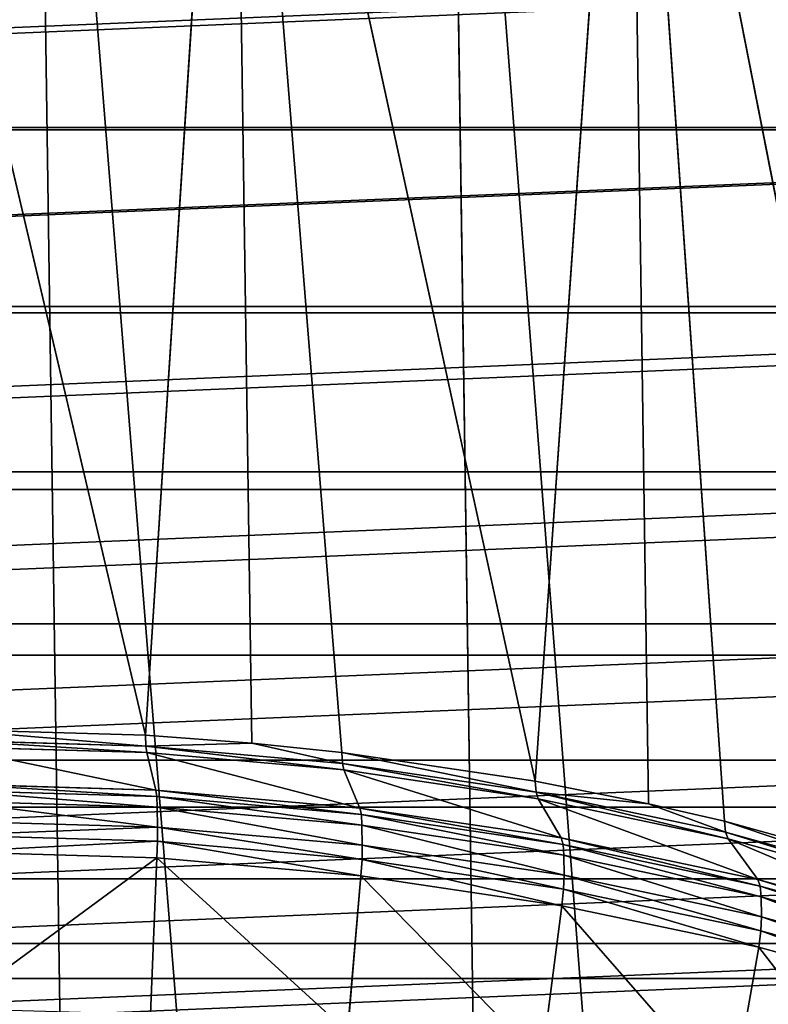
# Model space of a CAD drawing. Extents: x 0 to 4.1, y 0 to 10.7.
# Tile 177 of 256: x 2.1 to 2.7, y 6.3 to 7. Entities that reach past the tile are written whole.
import ezdxf

# ---------------------------------------------------------------- set-up
doc = ezdxf.new("R2010")
doc.units = 0
doc.header["$LTSCALE"] = 2.54
doc.layers.get('0').update_dxf_attribs({"linetype": 'CONTINUOUS'})

# ---------------------------------------------------------------- blocks, each defined once
blk = doc.blocks.new('FOURTY_KINKIET_I_PM_STL_4')
at = {"color": 0}
for p, q in [((0.16919, 3.26933, -2.37908), (0.09965, 8.07766, 2.42875)), ((0.16919, 3.26933, -2.37908), (0.09965, 8.07766, 2.42875)), ((0.48828, 3.2419, -2.34703), (0.41874, 8.05023, 2.4608)), ((0.48828, 3.2419, -2.34703), (0.41874, 8.05023, 2.4608)), ((-0.06092, 7.97156, 2.53253), (0.18542, 6.92251, 1.49351)), ((-0.06092, 7.97156, 2.53253), (0.18542, 6.92251, 1.49351)), ((0.25241, 7.96215, 2.54648), (0.18542, 6.92251, 1.49351)), ((0.25241, 7.96215, 2.54648), (0.18542, 6.92251, 1.49351)), ((0.26754, 6.91638, 1.50083), (0.25241, 7.96215, 2.54648)), ((0.33694, 6.90914, 1.50908), (0.25241, 7.96215, 2.54648)), ((0.26754, 6.91638, 1.50083), (0.25241, 7.96215, 2.54648)), ((0.33694, 6.90914, 1.50908), (0.25241, 7.96215, 2.54648)), ((0.48625, 6.88695, 1.53343), (0.25241, 7.96215, 2.54648)), ((0.48625, 6.88695, 1.53343), (0.25241, 7.96215, 2.54648)), ((0.48625, 6.88695, 1.53343), (0.55845, 7.9154, 2.59766)), ((0.48625, 6.88695, 1.53343), (0.55845, 7.9154, 2.59766)), ((0.55845, 7.9154, 2.59766), (0.7742, 6.8168, 1.60775)), ((0.55845, 7.9154, 2.59766), (0.7742, 6.8168, 1.60775)), ((0.55845, 7.9154, 2.59766), (0.63234, 6.8561, 1.56639)), ((0.57357, 6.86964, 1.552), (0.55845, 7.9154, 2.59766)), ((0.57357, 6.86964, 1.552), (0.55845, 7.9154, 2.59766)), ((0.55845, 7.9154, 2.59766), (0.63234, 6.8561, 1.56639)), ((0.03273, 6.92698, 1.48684), (0.18542, 6.92251, 1.49351)), ((0.03273, 6.92698, 1.48684), (0.18542, 6.92251, 1.49351)), ((0.18542, 6.92251, 1.49351), (0.26754, 6.91638, 1.50083)), ((0.18542, 6.92251, 1.49351), (0.26754, 6.91638, 1.50083)), ((0.18542, 6.92251, 1.49351), (0.18574, 6.91421, 1.48256)), ((0.18542, 6.92251, 1.49351), (0.18574, 6.91421, 1.48256)), ((0.03289, 6.91869, 1.47587), (0.18574, 6.91421, 1.48256)), ((0.03289, 6.91869, 1.47587), (0.18574, 6.91421, 1.48256)), ((0.18638, 6.90921, 1.46977), (0.03308, 6.91369, 1.46306)), ((0.18638, 6.90921, 1.46977), (0.03308, 6.91369, 1.46306)), ((0.26754, 6.91638, 1.50083), (0.18574, 6.91421, 1.48256)), ((0.26754, 6.91638, 1.50083), (0.18574, 6.91421, 1.48256)), ((0.18574, 6.91421, 1.48256), (0.33741, 6.90083, 1.49814)), ((0.18638, 6.90921, 1.46977), (0.18574, 6.91421, 1.48256)), ((0.18574, 6.91421, 1.48256), (0.33741, 6.90083, 1.49814)), ((0.18638, 6.90921, 1.46977), (0.18574, 6.91421, 1.48256)), ((0.26754, 6.91638, 1.50083), (0.33694, 6.90914, 1.50908)), ((0.26754, 6.91638, 1.50083), (0.33694, 6.90914, 1.50908)), ((0.26754, 6.91638, 1.50083), (0.33741, 6.90083, 1.49814)), ((0.26754, 6.91638, 1.50083), (0.33741, 6.90083, 1.49814)), ((0.19351, 6.88025, 1.34906), (0.18638, 6.90921, 1.46977)), ((0.19351, 6.88025, 1.34906), (0.18638, 6.90921, 1.46977)), ((0.33851, 6.89578, 1.4854), (0.18638, 6.90921, 1.46977)), ((0.33851, 6.89578, 1.4854), (0.18638, 6.90921, 1.46977)), ((0.33694, 6.90914, 1.50908), (0.48625, 6.88695, 1.53343)), ((0.33694, 6.90914, 1.50908), (0.48625, 6.88695, 1.53343)), ((0.33694, 6.90914, 1.50908), (0.33741, 6.90083, 1.49814)), ((0.33694, 6.90914, 1.50908), (0.33741, 6.90083, 1.49814)), ((0.33741, 6.90083, 1.49814), (0.48688, 6.87862, 1.52251)), ((0.33851, 6.89578, 1.4854), (0.33741, 6.90083, 1.49814)), ((0.33741, 6.90083, 1.49814), (0.48688, 6.87862, 1.52251)), ((0.33851, 6.89578, 1.4854), (0.33741, 6.90083, 1.49814)), ((0.35097, 6.86635, 1.36523), (0.33851, 6.89578, 1.4854)), ((0.35097, 6.86635, 1.36523), (0.33851, 6.89578, 1.4854)), ((0.48842, 6.8735, 1.50984), (0.33851, 6.89578, 1.4854)), ((0.48842, 6.8735, 1.50984), (0.33851, 6.89578, 1.4854)), ((0.03483, 6.88489, 1.34212), (0.19351, 6.88025, 1.34906)), ((0.03483, 6.88489, 1.34212), (0.19351, 6.88025, 1.34906)), ((0.48625, 6.88695, 1.53343), (0.57357, 6.86964, 1.552)), ((0.48625, 6.88695, 1.53343), (0.57357, 6.86964, 1.552)), ((0.48625, 6.88695, 1.53343), (0.48688, 6.87862, 1.52251)), ((0.48625, 6.88695, 1.53343), (0.48688, 6.87862, 1.52251)), ((0.19415, 6.87524, 1.33627), (0.03501, 6.8799, 1.32931)), ((0.19415, 6.87524, 1.33627), (0.03501, 6.8799, 1.32931)), ((0.19351, 6.88025, 1.34906), (0.35097, 6.86635, 1.36523)), ((0.19351, 6.88025, 1.34906), (0.35097, 6.86635, 1.36523)), ((0.19351, 6.88025, 1.34906), (0.19415, 6.87524, 1.33627)), ((0.19351, 6.88025, 1.34906), (0.19415, 6.87524, 1.33627)), ((0.35207, 6.86131, 1.35249), (0.19415, 6.87524, 1.33627)), ((0.19415, 6.87524, 1.33627), (0.19446, 6.86695, 1.32531)), ((0.19415, 6.87524, 1.33627), (0.19446, 6.86695, 1.32531)), ((0.35207, 6.86131, 1.35249), (0.19415, 6.87524, 1.33627)), ((0.57357, 6.86964, 1.552), (0.48688, 6.87862, 1.52251)), ((0.48688, 6.87862, 1.52251), (0.63311, 6.84773, 1.55551)), ((0.57357, 6.86964, 1.552), (0.48688, 6.87862, 1.52251)), ((0.48842, 6.8735, 1.50984), (0.48688, 6.87862, 1.52251)), ((0.48688, 6.87862, 1.52251), (0.63311, 6.84773, 1.55551)), ((0.48842, 6.8735, 1.50984), (0.48688, 6.87862, 1.52251)), ((0.50614, 6.84329, 1.39054), (0.48842, 6.8735, 1.50984)), ((0.50614, 6.84329, 1.39054), (0.48842, 6.8735, 1.50984)), ((0.63509, 6.84253, 1.54294), (0.48842, 6.8735, 1.50984)), ((0.63509, 6.84253, 1.54294), (0.48842, 6.8735, 1.50984)), ((0.19446, 6.86695, 1.32531), (0.03517, 6.87161, 1.31835)), ((0.19446, 6.86695, 1.32531), (0.03517, 6.87161, 1.31835)), ((0.35253, 6.853, 1.34155), (0.19446, 6.86695, 1.32531)), ((0.19446, 6.86695, 1.32531), (0.19469, 6.85161, 1.30997)), ((0.19446, 6.86695, 1.32531), (0.19469, 6.85161, 1.30997)), ((0.35253, 6.853, 1.34155), (0.19446, 6.86695, 1.32531)), ((0.35097, 6.86635, 1.36523), (0.50614, 6.84329, 1.39054)), ((0.35097, 6.86635, 1.36523), (0.50614, 6.84329, 1.39054)), ((0.35097, 6.86635, 1.36523), (0.35207, 6.86131, 1.35249)), ((0.35097, 6.86635, 1.36523), (0.35207, 6.86131, 1.35249)), ((0.57357, 6.86964, 1.552), (0.63234, 6.8561, 1.56639)), ((0.57357, 6.86964, 1.552), (0.63234, 6.8561, 1.56639)), ((0.57357, 6.86964, 1.552), (0.63311, 6.84773, 1.55551)), ((0.57357, 6.86964, 1.552), (0.63311, 6.84773, 1.55551)), ((0.50768, 6.83818, 1.37787), (0.35207, 6.86131, 1.35249)), ((0.35207, 6.86131, 1.35249), (0.35253, 6.853, 1.34155)), ((0.35207, 6.86131, 1.35249), (0.35253, 6.853, 1.34155)), ((0.50768, 6.83818, 1.37787), (0.35207, 6.86131, 1.35249)), ((0.03539, 6.85627, 1.30301), (0.19469, 6.85161, 1.30997)), ((0.03539, 6.85627, 1.30301), (0.19469, 6.85161, 1.30997)), ((0.19469, 6.85161, 1.30997), (0.19465, 6.84065, 1.30167)), ((0.19469, 6.85161, 1.30997), (0.19465, 6.84065, 1.30167)), ((0.19469, 6.85161, 1.30997), (0.35276, 6.83765, 1.32621)), ((0.19469, 6.85161, 1.30997), (0.35276, 6.83765, 1.32621)), ((0.5083, 6.82985, 1.36695), (0.35253, 6.853, 1.34155)), ((0.35253, 6.853, 1.34155), (0.35276, 6.83765, 1.32621)), ((0.35253, 6.853, 1.34155), (0.35276, 6.83765, 1.32621)), ((0.5083, 6.82985, 1.36695), (0.35253, 6.853, 1.34155)), ((0.63234, 6.8561, 1.56639), (0.7742, 6.8168, 1.60775)), ((0.63234, 6.8561, 1.56639), (0.7742, 6.8168, 1.60775)), ((0.63234, 6.8561, 1.56639), (0.63311, 6.84773, 1.55551)), ((0.63234, 6.8561, 1.56639), (0.63311, 6.84773, 1.55551)), ((0.19465, 6.84065, 1.30167), (0.03551, 6.8453, 1.29472)), ((0.19465, 6.84065, 1.30167), (0.03551, 6.8453, 1.29472)), ((0.50614, 6.84329, 1.39054), (0.65796, 6.81123, 1.4248)), ((0.50614, 6.84329, 1.39054), (0.65796, 6.81123, 1.4248)), ((0.50614, 6.84329, 1.39054), (0.50768, 6.83818, 1.37787)), ((0.50614, 6.84329, 1.39054), (0.50768, 6.83818, 1.37787)), ((0.63311, 6.84773, 1.55551), (0.77511, 6.80839, 1.59691)), ((0.63509, 6.84253, 1.54294), (0.63311, 6.84773, 1.55551)), ((0.63311, 6.84773, 1.55551), (0.77511, 6.80839, 1.59691)), ((0.63509, 6.84253, 1.54294), (0.63311, 6.84773, 1.55551)), ((0.19465, 6.84065, 1.30167), (0.19427, 6.82785, 1.29666)), ((0.19465, 6.84065, 1.30167), (0.19427, 6.82785, 1.29666)), ((0.35257, 6.82671, 1.3179), (0.19465, 6.84065, 1.30167)), ((0.35257, 6.82671, 1.3179), (0.19465, 6.84065, 1.30167)), ((0.35276, 6.83765, 1.32621), (0.35257, 6.82671, 1.3179)), ((0.35276, 6.83765, 1.32621), (0.35257, 6.82671, 1.3179)), ((0.35276, 6.83765, 1.32621), (0.50852, 6.81451, 1.35161)), ((0.35276, 6.83765, 1.32621), (0.50852, 6.81451, 1.35161)), ((0.65993, 6.80603, 1.41223), (0.50768, 6.83818, 1.37787)), ((0.50768, 6.83818, 1.37787), (0.5083, 6.82985, 1.36695)), ((0.50768, 6.83818, 1.37787), (0.5083, 6.82985, 1.36695)), ((0.65993, 6.80603, 1.41223), (0.50768, 6.83818, 1.37787)), ((0.65796, 6.81123, 1.4248), (0.63509, 6.84253, 1.54294)), ((0.65796, 6.81123, 1.4248), (0.63509, 6.84253, 1.54294)), ((0.77751, 6.80307, 1.58447), (0.63509, 6.84253, 1.54294)), ((0.77751, 6.80307, 1.58447), (0.63509, 6.84253, 1.54294)), ((0.19427, 6.82785, 1.29666), (0.03558, 6.83249, 1.28972)), ((0.19427, 6.82785, 1.29666), (0.03558, 6.83249, 1.28972)), ((0.19427, 6.82785, 1.29666), (0.1893, 6.70705, 1.26763)), ((0.19427, 6.82785, 1.29666), (0.1893, 6.70705, 1.26763)), ((0.35173, 6.81395, 1.31284), (0.19427, 6.82785, 1.29666)), ((0.35173, 6.81395, 1.31284), (0.19427, 6.82785, 1.29666)), ((0.6607, 6.79766, 1.40135), (0.5083, 6.82985, 1.36695)), ((0.5083, 6.82985, 1.36695), (0.50852, 6.81451, 1.35161)), ((0.5083, 6.82985, 1.36695), (0.50852, 6.81451, 1.35161)), ((0.6607, 6.79766, 1.40135), (0.5083, 6.82985, 1.36695)), ((0.35257, 6.82671, 1.3179), (0.35173, 6.81395, 1.31284)), ((0.35257, 6.82671, 1.3179), (0.35173, 6.81395, 1.31284)), ((0.50818, 6.80358, 1.34328), (0.35257, 6.82671, 1.3179)), ((0.50818, 6.80358, 1.34328), (0.35257, 6.82671, 1.3179)), ((0.35173, 6.81395, 1.31284), (0.34143, 6.69362, 1.28326)), ((0.35173, 6.81395, 1.31284), (0.34143, 6.69362, 1.28326)), ((0.5069, 6.79089, 1.33814), (0.35173, 6.81395, 1.31284)), ((0.5069, 6.79089, 1.33814), (0.35173, 6.81395, 1.31284)), ((0.50852, 6.81451, 1.35161), (0.50818, 6.80358, 1.34328)), ((0.50852, 6.81451, 1.35161), (0.50818, 6.80358, 1.34328)), ((0.50852, 6.81451, 1.35161), (0.66093, 6.78232, 1.38601)), ((0.50852, 6.81451, 1.35161), (0.66093, 6.78232, 1.38601)), ((0.65796, 6.81123, 1.4248), (0.80538, 6.77039, 1.46778)), ((0.65796, 6.81123, 1.4248), (0.80538, 6.77039, 1.46778)), ((0.65796, 6.81123, 1.4248), (0.65993, 6.80603, 1.41223)), ((0.65796, 6.81123, 1.4248), (0.65993, 6.80603, 1.41223)), ((0.80778, 6.76507, 1.45533), (0.65993, 6.80603, 1.41223)), ((0.65993, 6.80603, 1.41223), (0.6607, 6.79766, 1.40135)), ((0.65993, 6.80603, 1.41223), (0.6607, 6.79766, 1.40135)), ((0.80778, 6.76507, 1.45533), (0.65993, 6.80603, 1.41223)), ((0.50818, 6.80358, 1.34328), (0.5069, 6.79089, 1.33814)), ((0.50818, 6.80358, 1.34328), (0.5069, 6.79089, 1.33814)), ((0.66043, 6.77143, 1.37763), (0.50818, 6.80358, 1.34328)), ((0.66043, 6.77143, 1.37763), (0.50818, 6.80358, 1.34328)), ((0.8087, 6.75666, 1.44449), (0.6607, 6.79766, 1.40135)), ((0.6607, 6.79766, 1.40135), (0.66093, 6.78232, 1.38601)), ((0.6607, 6.79766, 1.40135), (0.66093, 6.78232, 1.38601)), ((0.8087, 6.75666, 1.44449), (0.6607, 6.79766, 1.40135)), ((0.5069, 6.79089, 1.33814), (0.49134, 6.67135, 1.30771)), ((0.5069, 6.79089, 1.33814), (0.49134, 6.67135, 1.30771)), ((0.65871, 6.75883, 1.3724), (0.5069, 6.79089, 1.33814)), ((0.65871, 6.75883, 1.3724), (0.5069, 6.79089, 1.33814)), ((0.66093, 6.78232, 1.38601), (0.66043, 6.77143, 1.37763)), ((0.66093, 6.78232, 1.38601), (0.66043, 6.77143, 1.37763)), ((0.66093, 6.78232, 1.38601), (0.80892, 6.74132, 1.42915)), ((0.66093, 6.78232, 1.38601), (0.80892, 6.74132, 1.42915)), ((0.66043, 6.77143, 1.37763), (0.65871, 6.75883, 1.3724)), ((0.66043, 6.77143, 1.37763), (0.65871, 6.75883, 1.3724)), ((0.80828, 6.73047, 1.42074), (0.66043, 6.77143, 1.37763)), ((0.80828, 6.73047, 1.42074), (0.66043, 6.77143, 1.37763)), ((0.65871, 6.75883, 1.3724), (0.63801, 6.64037, 1.3408)), ((0.65871, 6.75883, 1.3724), (0.63801, 6.64037, 1.3408)), ((0.80614, 6.71799, 1.41538), (0.65871, 6.75883, 1.3724)), ((0.80614, 6.71799, 1.41538), (0.65871, 6.75883, 1.3724))]:
    blk.add_line(p, q, dxfattribs=at)
mesh = blk.add_polyface(dxfattribs=at)
corners = [(-0.85751, 9.14435, 3.75252), (-0.75132, 9.0625, 3.83591), (-0.81072, 9.15946, 3.73808), (-1.13787, 9.03055, 3.86227), (-0.97245, 8.9806, 3.91462), (-1.38925, 8.88661, 4.00259), (-1.22661, 8.84867, 4.04289), (-1.60513, 8.71625, 4.16984), (-1.44602, 8.68848, 4.19992), (-1.77992, 8.52389, 4.3597), (-1.62437, 8.50465, 4.38119), (-1.90909, 8.31451, 4.56723), (-1.75653, 8.30247, 4.58148), (-1.98931, 8.09353, 4.78708), (-1.83869, 8.08775, 4.79503), (-2.01848, 7.86668, 5.01353), (-1.8685, 7.86668, 5.0157), (-1.99587, 7.63982, 5.24074), (-1.84509, 7.6456, 5.23714), (-1.76914, 7.43088, 5.45298), (-1.92204, 7.41884, 5.46281), (-1.64283, 7.2287, 5.65701), (-1.79892, 7.20946, 5.67399), (-1.46979, 7.04487, 5.84336), (-1.6297, 7.0171, 5.86882), (-1.25501, 6.88468, 6.00667), (-1.41875, 6.84674, 6.04225), (-1.00467, 6.75275, 6.14224), (-1.17154, 6.7028, 6.18978), (-0.72596, 6.65286, 6.24617), (-0.89447, 6.589, 6.3076), (-0.4269, 6.58789, 6.31547), (-0.59471, 6.5083, 6.39264), (-0.1161, 6.55971, 6.34815), (0.67132, 6.54436, 6.37489), (0.36128, 6.48104, 6.43373), (-0.28004, 6.46277, 6.44273), (0.0414, 6.45361, 6.45654), (0.74852, 9.0625, 3.8576), (0.99891, 9.09142, 3.8323), (0.81073, 9.15946, 3.76153), (1.26191, 8.96213, 3.96541), (0.83099, 9.03475, 3.88654), (1.09647, 8.91842, 4.00673), (1.49173, 8.80447, 4.12641), (1.32988, 8.77183, 4.15671), (1.68244, 8.62252, 4.31113), (1.52448, 8.59921, 4.33217), (1.82909, 8.421, 4.5148), (1.6747, 8.4055, 4.52806), (1.92788, 8.20512, 4.73213), (1.77619, 8.1963, 4.73876), (1.97626, 7.98047, 4.9575), (1.82605, 7.97761, 4.95819), (1.97297, 7.75288, 5.18507), (1.82285, 7.75574, 5.18004), (1.76666, 7.53705, 5.39794), (1.91809, 7.52823, 5.40895), (1.65911, 7.32785, 5.60561), (1.81306, 7.31235, 5.62333), (1.5033, 7.13415, 5.79707), (1.66058, 7.11083, 5.82267), (1.3037, 6.96152, 5.96683), (1.46461, 6.92888, 6.0018), (1.06605, 6.81493, 6.11), (1.23022, 6.77122, 6.15609), (0.7972, 6.6986, 6.22246), (0.96349, 6.64193, 6.28153), (0.50488, 6.61587, 6.30097), (0.1975, 6.56912, 6.34327)]
mesh.append_faces([[corners[k] for k in face] for face in [(0, 1, 2), (35, 36, 37), (38, 39, 40)]], dxfattribs={"vtx0": -1, "color": 0})
mesh.append_faces([[corners[k] for k in face] for face in [(1, 3, 4), (4, 5, 6), (6, 7, 8), (8, 9, 10), (10, 11, 12), (12, 13, 14), (14, 15, 16), (16, 17, 18), (18, 17, 19), (19, 20, 21), (21, 22, 23), (23, 24, 25), (25, 26, 27), (27, 28, 29), (29, 30, 31), (31, 32, 33), (34, 32, 35), (39, 38, 41), (41, 43, 44), (44, 45, 46), (46, 47, 48), (48, 49, 50), (50, 51, 52), (52, 53, 54), (54, 56, 57), (57, 58, 59), (59, 60, 61), (61, 62, 63), (63, 64, 65), (65, 66, 67), (67, 68, 34)]], dxfattribs={"vtx0": -1, "vtx1": -1, "color": 0})
mesh.append_faces([[corners[k] for k in face] for face in [(33, 32, 34)]], dxfattribs={"vtx0": -1, "vtx1": -1, "vtx2": -1, "color": 0})
mesh.append_faces([[corners[k] for k in face] for face in [(1, 0, 3), (4, 3, 5), (6, 5, 7), (8, 7, 9), (10, 9, 11), (12, 11, 13), (14, 13, 15), (16, 15, 17), (19, 17, 20), (21, 20, 22), (23, 22, 24), (25, 24, 26), (27, 26, 28), (29, 28, 30), (31, 30, 32), (35, 32, 36), (41, 38, 42), (41, 42, 43), (44, 43, 45), (46, 45, 47), (48, 47, 49), (50, 49, 51), (52, 51, 53), (54, 53, 55), (54, 55, 56), (57, 56, 58), (59, 58, 60), (61, 60, 62), (63, 62, 64), (65, 64, 66), (67, 66, 68), (34, 68, 69), (34, 69, 33)]], dxfattribs={"vtx0": -1, "vtx2": -1, "color": 0})
mesh = blk.add_polyface(dxfattribs=at)
corners = [(-0.91301, 8.96471, 3.93137), (-0.73473, 8.13538, 4.76337), (-0.72175, 9.03321, 3.86563), (-1.09169, 8.88076, 4.01275), (-1.25527, 8.78254, 4.10861), (-1.40145, 8.67143, 4.21762), (-1.52817, 8.54899, 4.33824), (-1.63364, 8.41695, 4.46876), (-1.71639, 8.27717, 4.60736), (-1.77525, 8.13161, 4.75209), (-1.80939, 7.98233, 4.90089), (0.70512, 8.13538, 4.7842), (1.74553, 8.13161, 4.80301), (1.77535, 7.98233, 4.95274), (-1.81832, 7.83141, 5.0517), (1.77992, 7.83141, 5.10374), (-1.80193, 7.68099, 5.20237), (1.75918, 7.68099, 5.25387), (-1.76045, 7.53319, 5.35079), (1.71342, 7.53319, 5.40103), (-1.69445, 7.39007, 5.49487), (1.64328, 7.39007, 5.54314), (-1.60487, 7.25367, 5.63259), (1.54976, 7.25367, 5.67821), (-1.49297, 7.12589, 5.762), (1.43416, 7.12589, 5.80433), (-1.36032, 7.00854, 5.88128), (1.29812, 7.00854, 5.91973), (-1.20879, 6.90326, 5.98876), (1.14354, 6.90326, 6.02278), (-1.04052, 6.81154, 6.08292), (0.97261, 6.81154, 6.11204), (-0.85786, 6.73467, 6.16244), (0.78773, 6.73467, 6.18624), (-0.66339, 6.67373, 6.2262), (0.5915, 6.67373, 6.24435), (-0.45985, 6.62958, 6.2733), (0.38669, 6.62958, 6.28554), (-0.2501, 6.60284, 6.30308), (0.17616, 6.60284, 6.30924), (-0.0371, 6.59388, 6.31511), (0.90739, 8.96471, 3.9577), (0.7181, 9.03321, 3.88646), (1.08364, 8.88076, 4.04421), (1.24438, 8.78254, 4.14477), (1.38734, 8.67143, 4.25796), (1.51052, 8.54899, 4.38219), (1.61217, 8.41695, 4.51571), (1.69088, 8.27717, 4.65664)]
mesh.append_faces([[corners[k] for k in face] for face in [(0, 1, 2), (39, 38, 40), (11, 41, 42)]], dxfattribs={"vtx0": -1, "color": 0})
mesh.append_faces([[corners[k] for k in face] for face in [(1, 10, 11), (12, 10, 13), (13, 14, 15), (15, 16, 17), (17, 18, 19), (19, 20, 21), (21, 22, 23), (23, 24, 25), (25, 26, 27), (27, 28, 29), (29, 30, 31), (31, 32, 33), (33, 34, 35), (35, 36, 37), (37, 38, 39), (41, 11, 43), (43, 11, 44), (44, 11, 45), (45, 11, 46), (46, 11, 47), (47, 11, 48), (48, 11, 12)]], dxfattribs={"vtx0": -1, "vtx1": -1, "color": 0})
mesh.append_faces([[corners[k] for k in face] for face in [(11, 10, 12)]], dxfattribs={"vtx0": -1, "vtx1": -1, "vtx2": -1, "color": 0})
mesh.append_faces([[corners[k] for k in face] for face in [(1, 0, 3), (1, 3, 4), (1, 4, 5), (1, 5, 6), (1, 6, 7), (1, 7, 8), (1, 8, 9), (1, 9, 10), (13, 10, 14), (15, 14, 16), (17, 16, 18), (19, 18, 20), (21, 20, 22), (23, 22, 24), (25, 24, 26), (27, 26, 28), (29, 28, 30), (31, 30, 32), (33, 32, 34), (35, 34, 36), (37, 36, 38)]], dxfattribs={"vtx0": -1, "vtx2": -1, "color": 0})
mesh = blk.add_polyface(dxfattribs=at)
corners = [(0.90943, 8.82329, 3.81629), (0.70563, 7.88789, 4.74884), (0.72015, 8.89179, 3.74505), (1.08568, 8.73934, 3.9028), (1.24642, 8.64112, 4.00336), (1.38939, 8.53001, 4.11655), (1.51256, 8.40757, 4.24078), (1.61422, 8.27553, 4.3743), (1.69293, 8.13575, 4.51524), (1.74757, 7.99019, 4.6616), (1.77739, 7.8409, 4.81133), (-1.80734, 7.8409, 4.75949), (-1.81628, 7.68999, 4.91029), (1.78196, 7.68999, 4.96233), (-1.79989, 7.53957, 5.06096), (1.76122, 7.53957, 5.11247), (-1.7584, 7.39177, 5.20938), (1.71546, 7.39177, 5.25962), (-1.69241, 7.24865, 5.35346), (1.64533, 7.24865, 5.40174), (-1.60283, 7.11225, 5.49118), (1.5518, 7.11225, 5.5368), (-1.49093, 6.98447, 5.62059), (1.43621, 6.98447, 5.66292), (-1.35828, 6.86712, 5.73987), (1.30016, 6.86712, 5.77832), (-1.20675, 6.76184, 5.84735), (1.14559, 6.76184, 5.88137), (-1.03847, 6.67012, 5.94151), (0.97466, 6.67012, 5.97063), (-0.85581, 6.59325, 6.02103), (0.78978, 6.59325, 6.04483), (-0.66135, 6.53231, 6.08479), (0.59355, 6.53231, 6.10294), (-0.45781, 6.48816, 6.13189), (0.38873, 6.48816, 6.14414), (-0.24806, 6.46142, 6.16167), (0.17821, 6.46142, 6.16784), (-0.03505, 6.45246, 6.17371), (-0.73422, 7.88789, 4.72802), (-0.91097, 8.82329, 3.78996), (-0.7197, 8.89179, 3.72423), (-1.08965, 8.73934, 3.87134), (-1.25323, 8.64112, 3.96721), (-1.39941, 8.53001, 4.07621), (-1.52612, 8.40757, 4.19683), (-1.6316, 8.27553, 4.32736), (-1.71435, 8.13575, 4.46596), (-1.7732, 7.99019, 4.61068)]
mesh.append_faces([[corners[k] for k in face] for face in [(0, 1, 2), (36, 37, 38), (39, 40, 41)]], dxfattribs={"vtx0": -1, "color": 0})
mesh.append_faces([[corners[k] for k in face] for face in [(11, 10, 12), (12, 13, 14), (14, 15, 16), (16, 17, 18), (18, 19, 20), (20, 21, 22), (22, 23, 24), (24, 25, 26), (26, 27, 28), (28, 29, 30), (30, 31, 32), (32, 33, 34), (34, 35, 36), (40, 39, 42), (42, 39, 43), (43, 39, 44), (44, 39, 45), (45, 39, 46), (46, 39, 47), (47, 39, 48), (48, 39, 11)]], dxfattribs={"vtx0": -1, "vtx1": -1, "color": 0})
mesh.append_faces([[corners[k] for k in face] for face in [(1, 10, 11)]], dxfattribs={"vtx0": -1, "vtx1": -1, "vtx2": -1, "color": 0})
mesh.append_faces([[corners[k] for k in face] for face in [(1, 0, 3), (1, 3, 4), (1, 4, 5), (1, 5, 6), (1, 6, 7), (1, 7, 8), (1, 8, 9), (1, 9, 10), (12, 10, 13), (14, 13, 15), (16, 15, 17), (18, 17, 19), (20, 19, 21), (22, 21, 23), (24, 23, 25), (26, 25, 27), (28, 27, 29), (30, 29, 31), (32, 31, 33), (34, 33, 35), (36, 35, 37), (11, 39, 1)]], dxfattribs={"vtx0": -1, "vtx2": -1, "color": 0})
mesh = blk.add_polyface(dxfattribs=at)
corners = [(0.09965, 8.07766, 2.42875), (-0.15252, 3.26017, -2.37456), (-0.22205, 8.0685, 2.43326), (0.16919, 3.26933, -2.37908)]
mesh.append_faces([[corners[k] for k in face] for face in [(0, 1, 2), (1, 0, 3)]], dxfattribs={"vtx0": -1, "color": 0})
mesh = blk.add_polyface(dxfattribs=at)
corners = [(0.09965, 8.07766, 2.42875), (0.48828, 3.2419, -2.34703), (0.16919, 3.26933, -2.37908), (0.41874, 8.05023, 2.4608)]
mesh.append_faces([[corners[k] for k in face] for face in [(0, 1, 2), (1, 0, 3)]], dxfattribs={"vtx0": -1, "color": 0})
mesh = blk.add_polyface(dxfattribs=at)
corners = [(0.41874, 8.05023, 2.4608), (0.79649, 3.17858, -2.27924), (0.48828, 3.2419, -2.34703), (0.72695, 7.98691, 2.52858)]
mesh.append_faces([[corners[k] for k in face] for face in [(0, 1, 2), (1, 0, 3)]], dxfattribs={"vtx0": -1, "color": 0})
mesh = blk.add_polyface(dxfattribs=at)
corners = [(0.25241, 7.96215, 2.54648), (-0.06092, 7.97156, 2.53253), (0.18542, 6.92251, 1.49351)]
mesh.append_faces([[corners[k] for k in face] for face in [(0, 1, 2)]], dxfattribs={"color": 0})
mesh = blk.add_polyface(dxfattribs=at)
corners = [(-0.06092, 7.97156, 2.53253), (0.03273, 6.92698, 1.48684), (0.18542, 6.92251, 1.49351)]
mesh.append_faces([[corners[k] for k in face] for face in [(0, 1, 2)]], dxfattribs={"color": 0})
mesh = blk.add_polyface(dxfattribs=at)
corners = [(0.25241, 7.96215, 2.54648), (0.18542, 6.92251, 1.49351), (0.26754, 6.91638, 1.50083)]
mesh.append_faces([[corners[k] for k in face] for face in [(0, 1, 2)]], dxfattribs={"color": 0})
mesh = blk.add_polyface(dxfattribs=at)
corners = [(0.25241, 7.96215, 2.54648), (0.26754, 6.91638, 1.50083), (0.33694, 6.90914, 1.50908)]
mesh.append_faces([[corners[k] for k in face] for face in [(0, 1, 2)]], dxfattribs={"color": 0})
mesh = blk.add_polyface(dxfattribs=at)
corners = [(0.25241, 7.96215, 2.54648), (0.33694, 6.90914, 1.50908), (0.48625, 6.88695, 1.53343)]
mesh.append_faces([[corners[k] for k in face] for face in [(0, 1, 2)]], dxfattribs={"color": 0})
mesh = blk.add_polyface(dxfattribs=at)
corners = [(0.55845, 7.9154, 2.59766), (0.25241, 7.96215, 2.54648), (0.48625, 6.88695, 1.53343)]
mesh.append_faces([[corners[k] for k in face] for face in [(0, 1, 2)]], dxfattribs={"color": 0})
mesh = blk.add_polyface(dxfattribs=at)
corners = [(0.55845, 7.9154, 2.59766), (0.48625, 6.88695, 1.53343), (0.57357, 6.86964, 1.552)]
mesh.append_faces([[corners[k] for k in face] for face in [(0, 1, 2)]], dxfattribs={"color": 0})
mesh = blk.add_polyface(dxfattribs=at)
corners = [(0.76591, 7.86042, 2.65565), (0.55845, 7.9154, 2.59766), (0.7742, 6.8168, 1.60775)]
mesh.append_faces([[corners[k] for k in face] for face in [(0, 1, 2)]], dxfattribs={"color": 0})
mesh = blk.add_polyface(dxfattribs=at)
corners = [(0.55845, 7.9154, 2.59766), (0.63234, 6.8561, 1.56639), (0.7742, 6.8168, 1.60775)]
mesh.append_faces([[corners[k] for k in face] for face in [(0, 1, 2)]], dxfattribs={"color": 0})
mesh = blk.add_polyface(dxfattribs=at)
corners = [(0.55845, 7.9154, 2.59766), (0.57357, 6.86964, 1.552), (0.63234, 6.8561, 1.56639)]
mesh.append_faces([[corners[k] for k in face] for face in [(0, 1, 2)]], dxfattribs={"color": 0})
mesh = blk.add_polyface(dxfattribs=at)
corners = [(0.18574, 6.91421, 1.48256), (0.03273, 6.92698, 1.48684), (0.03289, 6.91869, 1.47587), (0.18542, 6.92251, 1.49351)]
mesh.append_faces([[corners[k] for k in face] for face in [(0, 1, 2), (1, 0, 3)]], dxfattribs={"vtx0": -1, "color": 0})
mesh = blk.add_polyface(dxfattribs=at)
corners = [(0.26754, 6.91638, 1.50083), (0.18542, 6.92251, 1.49351), (0.18574, 6.91421, 1.48256)]
mesh.append_faces([[corners[k] for k in face] for face in [(0, 1, 2)]], dxfattribs={"color": 0})
mesh = blk.add_polyface(dxfattribs=at)
corners = [(0.18638, 6.90921, 1.46977), (0.03289, 6.91869, 1.47587), (0.03308, 6.91369, 1.46306), (0.18574, 6.91421, 1.48256)]
mesh.append_faces([[corners[k] for k in face] for face in [(0, 1, 2), (1, 0, 3)]], dxfattribs={"vtx0": -1, "color": 0})
mesh = blk.add_polyface(dxfattribs=at)
corners = [(0.19351, 6.88025, 1.34906), (0.03308, 6.91369, 1.46306), (0.03483, 6.88489, 1.34212), (0.18638, 6.90921, 1.46977)]
mesh.append_faces([[corners[k] for k in face] for face in [(0, 1, 2), (1, 0, 3)]], dxfattribs={"vtx0": -1, "color": 0})
mesh = blk.add_polyface(dxfattribs=at)
corners = [(0.26754, 6.91638, 1.50083), (0.18574, 6.91421, 1.48256), (0.33741, 6.90083, 1.49814)]
mesh.append_faces([[corners[k] for k in face] for face in [(0, 1, 2)]], dxfattribs={"color": 0})
mesh = blk.add_polyface(dxfattribs=at)
corners = [(0.33851, 6.89578, 1.4854), (0.18574, 6.91421, 1.48256), (0.18638, 6.90921, 1.46977), (0.33741, 6.90083, 1.49814)]
mesh.append_faces([[corners[k] for k in face] for face in [(0, 1, 2), (1, 0, 3)]], dxfattribs={"vtx0": -1, "color": 0})
mesh = blk.add_polyface(dxfattribs=at)
corners = [(0.33694, 6.90914, 1.50908), (0.26754, 6.91638, 1.50083), (0.33741, 6.90083, 1.49814)]
mesh.append_faces([[corners[k] for k in face] for face in [(0, 1, 2)]], dxfattribs={"color": 0})
mesh = blk.add_polyface(dxfattribs=at)
corners = [(0.35097, 6.86635, 1.36523), (0.18638, 6.90921, 1.46977), (0.19351, 6.88025, 1.34906), (0.33851, 6.89578, 1.4854)]
mesh.append_faces([[corners[k] for k in face] for face in [(0, 1, 2), (1, 0, 3)]], dxfattribs={"vtx0": -1, "color": 0})
mesh = blk.add_polyface(dxfattribs=at)
corners = [(0.48688, 6.87862, 1.52251), (0.33694, 6.90914, 1.50908), (0.33741, 6.90083, 1.49814), (0.48625, 6.88695, 1.53343)]
mesh.append_faces([[corners[k] for k in face] for face in [(0, 1, 2), (1, 0, 3)]], dxfattribs={"vtx0": -1, "color": 0})
mesh = blk.add_polyface(dxfattribs=at)
corners = [(0.48842, 6.8735, 1.50984), (0.33741, 6.90083, 1.49814), (0.33851, 6.89578, 1.4854), (0.48688, 6.87862, 1.52251)]
mesh.append_faces([[corners[k] for k in face] for face in [(0, 1, 2), (1, 0, 3)]], dxfattribs={"vtx0": -1, "color": 0})
mesh = blk.add_polyface(dxfattribs=at)
corners = [(0.50614, 6.84329, 1.39054), (0.33851, 6.89578, 1.4854), (0.35097, 6.86635, 1.36523), (0.48842, 6.8735, 1.50984)]
mesh.append_faces([[corners[k] for k in face] for face in [(0, 1, 2), (1, 0, 3)]], dxfattribs={"vtx0": -1, "color": 0})
mesh = blk.add_polyface(dxfattribs=at)
corners = [(0.19415, 6.87524, 1.33627), (0.03483, 6.88489, 1.34212), (0.03501, 6.8799, 1.32931), (0.19351, 6.88025, 1.34906)]
mesh.append_faces([[corners[k] for k in face] for face in [(0, 1, 2), (1, 0, 3)]], dxfattribs={"vtx0": -1, "color": 0})
mesh = blk.add_polyface(dxfattribs=at)
corners = [(0.57357, 6.86964, 1.552), (0.48625, 6.88695, 1.53343), (0.48688, 6.87862, 1.52251)]
mesh.append_faces([[corners[k] for k in face] for face in [(0, 1, 2)]], dxfattribs={"color": 0})
mesh = blk.add_polyface(dxfattribs=at)
corners = [(0.19446, 6.86695, 1.32531), (0.03501, 6.8799, 1.32931), (0.03517, 6.87161, 1.31835), (0.19415, 6.87524, 1.33627)]
mesh.append_faces([[corners[k] for k in face] for face in [(0, 1, 2), (1, 0, 3)]], dxfattribs={"vtx0": -1, "color": 0})
mesh = blk.add_polyface(dxfattribs=at)
corners = [(0.35207, 6.86131, 1.35249), (0.19351, 6.88025, 1.34906), (0.19415, 6.87524, 1.33627), (0.35097, 6.86635, 1.36523)]
mesh.append_faces([[corners[k] for k in face] for face in [(0, 1, 2), (1, 0, 3)]], dxfattribs={"vtx0": -1, "color": 0})
mesh = blk.add_polyface(dxfattribs=at)
corners = [(0.35253, 6.853, 1.34155), (0.19415, 6.87524, 1.33627), (0.19446, 6.86695, 1.32531), (0.35207, 6.86131, 1.35249)]
mesh.append_faces([[corners[k] for k in face] for face in [(0, 1, 2), (1, 0, 3)]], dxfattribs={"vtx0": -1, "color": 0})
mesh = blk.add_polyface(dxfattribs=at)
corners = [(0.63311, 6.84773, 1.55551), (0.57357, 6.86964, 1.552), (0.48688, 6.87862, 1.52251)]
mesh.append_faces([[corners[k] for k in face] for face in [(0, 1, 2)]], dxfattribs={"color": 0})
mesh = blk.add_polyface(dxfattribs=at)
corners = [(0.63509, 6.84253, 1.54294), (0.48688, 6.87862, 1.52251), (0.48842, 6.8735, 1.50984), (0.63311, 6.84773, 1.55551)]
mesh.append_faces([[corners[k] for k in face] for face in [(0, 1, 2), (1, 0, 3)]], dxfattribs={"vtx0": -1, "color": 0})
mesh = blk.add_polyface(dxfattribs=at)
corners = [(0.65796, 6.81123, 1.4248), (0.48842, 6.8735, 1.50984), (0.50614, 6.84329, 1.39054), (0.63509, 6.84253, 1.54294)]
mesh.append_faces([[corners[k] for k in face] for face in [(0, 1, 2), (1, 0, 3)]], dxfattribs={"vtx0": -1, "color": 0})
mesh = blk.add_polyface(dxfattribs=at)
corners = [(0.19469, 6.85161, 1.30997), (0.03517, 6.87161, 1.31835), (0.03539, 6.85627, 1.30301), (0.19446, 6.86695, 1.32531)]
mesh.append_faces([[corners[k] for k in face] for face in [(0, 1, 2), (1, 0, 3)]], dxfattribs={"vtx0": -1, "color": 0})
mesh = blk.add_polyface(dxfattribs=at)
corners = [(0.35276, 6.83765, 1.32621), (0.19446, 6.86695, 1.32531), (0.19469, 6.85161, 1.30997), (0.35253, 6.853, 1.34155)]
mesh.append_faces([[corners[k] for k in face] for face in [(0, 1, 2), (1, 0, 3)]], dxfattribs={"vtx0": -1, "color": 0})
mesh = blk.add_polyface(dxfattribs=at)
corners = [(0.50768, 6.83818, 1.37787), (0.35097, 6.86635, 1.36523), (0.35207, 6.86131, 1.35249), (0.50614, 6.84329, 1.39054)]
mesh.append_faces([[corners[k] for k in face] for face in [(0, 1, 2), (1, 0, 3)]], dxfattribs={"vtx0": -1, "color": 0})
mesh = blk.add_polyface(dxfattribs=at)
corners = [(0.63234, 6.8561, 1.56639), (0.57357, 6.86964, 1.552), (0.63311, 6.84773, 1.55551)]
mesh.append_faces([[corners[k] for k in face] for face in [(0, 1, 2)]], dxfattribs={"color": 0})
mesh = blk.add_polyface(dxfattribs=at)
corners = [(0.5083, 6.82985, 1.36695), (0.35207, 6.86131, 1.35249), (0.35253, 6.853, 1.34155), (0.50768, 6.83818, 1.37787)]
mesh.append_faces([[corners[k] for k in face] for face in [(0, 1, 2), (1, 0, 3)]], dxfattribs={"vtx0": -1, "color": 0})
mesh = blk.add_polyface(dxfattribs=at)
corners = [(0.03551, 6.8453, 1.29472), (0.19469, 6.85161, 1.30997), (0.03539, 6.85627, 1.30301), (0.19465, 6.84065, 1.30167)]
mesh.append_faces([[corners[k] for k in face] for face in [(0, 1, 2), (1, 0, 3)]], dxfattribs={"vtx0": -1, "color": 0})
mesh = blk.add_polyface(dxfattribs=at)
corners = [(0.35257, 6.82671, 1.3179), (0.19469, 6.85161, 1.30997), (0.19465, 6.84065, 1.30167), (0.35276, 6.83765, 1.32621)]
mesh.append_faces([[corners[k] for k in face] for face in [(0, 1, 2), (1, 0, 3)]], dxfattribs={"vtx0": -1, "color": 0})
mesh = blk.add_polyface(dxfattribs=at)
corners = [(0.50852, 6.81451, 1.35161), (0.35253, 6.853, 1.34155), (0.35276, 6.83765, 1.32621), (0.5083, 6.82985, 1.36695)]
mesh.append_faces([[corners[k] for k in face] for face in [(0, 1, 2), (1, 0, 3)]], dxfattribs={"vtx0": -1, "color": 0})
mesh = blk.add_polyface(dxfattribs=at)
corners = [(0.77511, 6.80839, 1.59691), (0.63234, 6.8561, 1.56639), (0.63311, 6.84773, 1.55551), (0.7742, 6.8168, 1.60775)]
mesh.append_faces([[corners[k] for k in face] for face in [(0, 1, 2), (1, 0, 3)]], dxfattribs={"vtx0": -1, "color": 0})
mesh = blk.add_polyface(dxfattribs=at)
corners = [(0.03558, 6.83249, 1.28972), (0.19465, 6.84065, 1.30167), (0.03551, 6.8453, 1.29472), (0.19427, 6.82785, 1.29666)]
mesh.append_faces([[corners[k] for k in face] for face in [(0, 1, 2), (1, 0, 3)]], dxfattribs={"vtx0": -1, "color": 0})
mesh = blk.add_polyface(dxfattribs=at)
corners = [(0.65993, 6.80603, 1.41223), (0.50614, 6.84329, 1.39054), (0.50768, 6.83818, 1.37787), (0.65796, 6.81123, 1.4248)]
mesh.append_faces([[corners[k] for k in face] for face in [(0, 1, 2), (1, 0, 3)]], dxfattribs={"vtx0": -1, "color": 0})
mesh = blk.add_polyface(dxfattribs=at)
corners = [(0.77751, 6.80307, 1.58447), (0.63311, 6.84773, 1.55551), (0.63509, 6.84253, 1.54294), (0.77511, 6.80839, 1.59691)]
mesh.append_faces([[corners[k] for k in face] for face in [(0, 1, 2), (1, 0, 3)]], dxfattribs={"vtx0": -1, "color": 0})
mesh = blk.add_polyface(dxfattribs=at)
corners = [(0.35173, 6.81395, 1.31284), (0.19465, 6.84065, 1.30167), (0.19427, 6.82785, 1.29666), (0.35257, 6.82671, 1.3179)]
mesh.append_faces([[corners[k] for k in face] for face in [(0, 1, 2), (1, 0, 3)]], dxfattribs={"vtx0": -1, "color": 0})
mesh = blk.add_polyface(dxfattribs=at)
corners = [(0.50818, 6.80358, 1.34328), (0.35276, 6.83765, 1.32621), (0.35257, 6.82671, 1.3179), (0.50852, 6.81451, 1.35161)]
mesh.append_faces([[corners[k] for k in face] for face in [(0, 1, 2), (1, 0, 3)]], dxfattribs={"vtx0": -1, "color": 0})
mesh = blk.add_polyface(dxfattribs=at)
corners = [(0.6607, 6.79766, 1.40135), (0.50768, 6.83818, 1.37787), (0.5083, 6.82985, 1.36695), (0.65993, 6.80603, 1.41223)]
mesh.append_faces([[corners[k] for k in face] for face in [(0, 1, 2), (1, 0, 3)]], dxfattribs={"vtx0": -1, "color": 0})
mesh = blk.add_polyface(dxfattribs=at)
corners = [(0.80538, 6.77039, 1.46778), (0.63509, 6.84253, 1.54294), (0.65796, 6.81123, 1.4248), (0.77751, 6.80307, 1.58447)]
mesh.append_faces([[corners[k] for k in face] for face in [(0, 1, 2), (1, 0, 3)]], dxfattribs={"vtx0": -1, "color": 0})
mesh = blk.add_polyface(dxfattribs=at)
corners = [(0.036, 6.71154, 1.26093), (0.19427, 6.82785, 1.29666), (0.03558, 6.83249, 1.28972), (0.1893, 6.70705, 1.26763)]
mesh.append_faces([[corners[k] for k in face] for face in [(0, 1, 2), (1, 0, 3)]], dxfattribs={"vtx0": -1, "color": 0})
mesh = blk.add_polyface(dxfattribs=at)
corners = [(0.34143, 6.69362, 1.28326), (0.19427, 6.82785, 1.29666), (0.1893, 6.70705, 1.26763), (0.35173, 6.81395, 1.31284)]
mesh.append_faces([[corners[k] for k in face] for face in [(0, 1, 2), (1, 0, 3)]], dxfattribs={"vtx0": -1, "color": 0})
mesh = blk.add_polyface(dxfattribs=at)
corners = [(0.66093, 6.78232, 1.38601), (0.5083, 6.82985, 1.36695), (0.50852, 6.81451, 1.35161), (0.6607, 6.79766, 1.40135)]
mesh.append_faces([[corners[k] for k in face] for face in [(0, 1, 2), (1, 0, 3)]], dxfattribs={"vtx0": -1, "color": 0})
mesh = blk.add_polyface(dxfattribs=at)
corners = [(0.5069, 6.79089, 1.33814), (0.35257, 6.82671, 1.3179), (0.35173, 6.81395, 1.31284), (0.50818, 6.80358, 1.34328)]
mesh.append_faces([[corners[k] for k in face] for face in [(0, 1, 2), (1, 0, 3)]], dxfattribs={"vtx0": -1, "color": 0})
mesh = blk.add_polyface(dxfattribs=at)
corners = [(0.49134, 6.67135, 1.30771), (0.35173, 6.81395, 1.31284), (0.34143, 6.69362, 1.28326), (0.5069, 6.79089, 1.33814)]
mesh.append_faces([[corners[k] for k in face] for face in [(0, 1, 2), (1, 0, 3)]], dxfattribs={"vtx0": -1, "color": 0})
mesh = blk.add_polyface(dxfattribs=at)
corners = [(0.66043, 6.77143, 1.37763), (0.50852, 6.81451, 1.35161), (0.50818, 6.80358, 1.34328), (0.66093, 6.78232, 1.38601)]
mesh.append_faces([[corners[k] for k in face] for face in [(0, 1, 2), (1, 0, 3)]], dxfattribs={"vtx0": -1, "color": 0})
mesh = blk.add_polyface(dxfattribs=at)
corners = [(0.80778, 6.76507, 1.45533), (0.65796, 6.81123, 1.4248), (0.65993, 6.80603, 1.41223), (0.80538, 6.77039, 1.46778)]
mesh.append_faces([[corners[k] for k in face] for face in [(0, 1, 2), (1, 0, 3)]], dxfattribs={"vtx0": -1, "color": 0})
mesh = blk.add_polyface(dxfattribs=at)
corners = [(0.8087, 6.75666, 1.44449), (0.65993, 6.80603, 1.41223), (0.6607, 6.79766, 1.40135), (0.80778, 6.76507, 1.45533)]
mesh.append_faces([[corners[k] for k in face] for face in [(0, 1, 2), (1, 0, 3)]], dxfattribs={"vtx0": -1, "color": 0})
mesh = blk.add_polyface(dxfattribs=at)
corners = [(0.65871, 6.75883, 1.3724), (0.50818, 6.80358, 1.34328), (0.5069, 6.79089, 1.33814), (0.66043, 6.77143, 1.37763)]
mesh.append_faces([[corners[k] for k in face] for face in [(0, 1, 2), (1, 0, 3)]], dxfattribs={"vtx0": -1, "color": 0})
mesh = blk.add_polyface(dxfattribs=at)
corners = [(0.80892, 6.74132, 1.42915), (0.6607, 6.79766, 1.40135), (0.66093, 6.78232, 1.38601), (0.8087, 6.75666, 1.44449)]
mesh.append_faces([[corners[k] for k in face] for face in [(0, 1, 2), (1, 0, 3)]], dxfattribs={"vtx0": -1, "color": 0})
mesh = blk.add_polyface(dxfattribs=at)
corners = [(0.63801, 6.64037, 1.3408), (0.5069, 6.79089, 1.33814), (0.49134, 6.67135, 1.30771), (0.65871, 6.75883, 1.3724)]
mesh.append_faces([[corners[k] for k in face] for face in [(0, 1, 2), (1, 0, 3)]], dxfattribs={"vtx0": -1, "color": 0})
mesh = blk.add_polyface(dxfattribs=at)
corners = [(0.80828, 6.73047, 1.42074), (0.66093, 6.78232, 1.38601), (0.66043, 6.77143, 1.37763), (0.80892, 6.74132, 1.42915)]
mesh.append_faces([[corners[k] for k in face] for face in [(0, 1, 2), (1, 0, 3)]], dxfattribs={"vtx0": -1, "color": 0})
mesh = blk.add_polyface(dxfattribs=at)
corners = [(0.80614, 6.71799, 1.41538), (0.66043, 6.77143, 1.37763), (0.65871, 6.75883, 1.3724), (0.80828, 6.73047, 1.42074)]
mesh.append_faces([[corners[k] for k in face] for face in [(0, 1, 2), (1, 0, 3)]], dxfattribs={"vtx0": -1, "color": 0})
mesh = blk.add_polyface(dxfattribs=at)
corners = [(0.78044, 6.60091, 1.38233), (0.65871, 6.75883, 1.3724), (0.63801, 6.64037, 1.3408), (0.80614, 6.71799, 1.41538)]
mesh.append_faces([[corners[k] for k in face] for face in [(0, 1, 2), (1, 0, 3)]], dxfattribs={"vtx0": -1, "color": 0})
mesh = blk.add_polyface(dxfattribs=at)
corners = [(0.59355, 6.53231, 6.10294), (0.78773, 6.73467, 6.18624), (0.5915, 6.67373, 6.24435), (0.78978, 6.59325, 6.04483)]
mesh.append_faces([[corners[k] for k in face] for face in [(0, 1, 2), (1, 0, 3)]], dxfattribs={"vtx0": -1, "color": 0})

msp = doc.modelspace()

# ---------------------------------------------------------------- block references
at = {"color": 0}
msp.add_blockref('FOURTY_KINKIET_I_PM_STL_4', (2.01848, -0.4432, 5.67), dxfattribs=at)

doc.saveas('drawing.dxf')
